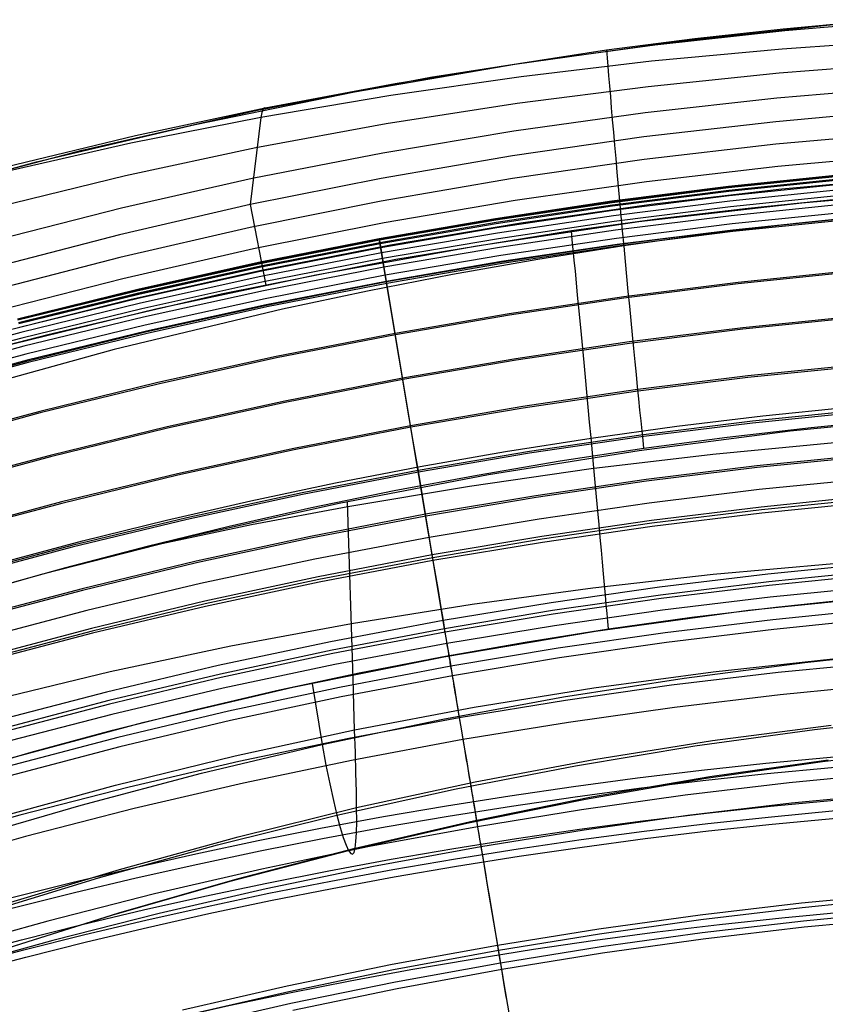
# Model space of a CAD drawing. Extents: x 112 to 670, y -274 to 273.
# Tile 65 of 84: x 327 to 367, y 223 to 273. Entities that reach past the tile are written whole.
import ezdxf

# ---------------------------------------------------------------- set-up
doc = ezdxf.new("R2010")
doc.units = 0
doc.layers.add('PREDEFINITO', color=7, linetype='CONTINUOUS')

msp = doc.modelspace()

# ---------------------------------------------------------------- linework, layer by layer
at = {"layer": 'PREDEFINITO'}
for p, q in [((359.397, 271.485, 404.02), (367.373, 272.355, 403.973)), ((364.737, 272.125, 403.987), (369.164, 272.537, 403.963)), ((371.299, 272.576, 401.268), (364.808, 272.021, 401.322)), ((364.808, 272.021, 401.322), (358.318, 271.302, 401.395)), ((360.318, 271.635, 404.014), (364.737, 272.125, 403.987)), ((351.331, 270.351, 404.074), (359.397, 271.485, 404.02)), ((358.318, 271.302, 401.395), (351.829, 270.418, 401.488)), ((355.907, 271.067, 404.043), (360.318, 271.635, 404.014)), ((371.196, 271.572, 385.393), (364.675, 271.109, 385.449)), ((347.12, 269.701, 404.105), (355.907, 271.067, 404.043)), ((364.675, 271.109, 385.449), (358.156, 270.495, 385.521)), ((343.323, 268.971, 404.132), (351.331, 270.351, 404.074)), ((351.829, 270.418, 401.488), (345.343, 269.37, 401.602)), ((358.156, 270.495, 385.521), (351.642, 269.724, 385.612)), ((371.084, 270.41, 369.408), (364.529, 269.901, 369.471)), ((364.529, 269.901, 369.471), (357.979, 269.228, 369.554)), ((338.387, 268.03, 404.17), (347.12, 269.701, 404.105)), ((345.343, 269.37, 401.602), (338.858, 268.154, 401.738)), ((351.642, 269.724, 385.612), (345.134, 268.789, 385.721)), ((335.362, 267.345, 404.19), (343.323, 268.971, 404.132)), ((345.134, 268.789, 385.721), (338.631, 267.683, 385.85)), ((357.979, 269.228, 369.554), (351.437, 268.385, 369.655)), ((370.998, 269.214, 353.476), (364.417, 268.653, 353.541)), ((351.437, 268.385, 369.655), (344.903, 267.365, 369.775)), ((364.417, 268.653, 353.541), (357.844, 267.918, 353.626)), ((329.717, 266.058, 404.233), (338.387, 268.03, 404.17)), ((338.858, 268.154, 401.738), (332.375, 266.77, 401.898)), ((338.694, 267.933, 389.778), (338.631, 267.683, 385.85)), ((338.754, 268.099, 393.708), (338.694, 267.933, 389.778)), ((338.809, 268.176, 397.681), (338.754, 268.099, 393.708)), ((338.858, 268.154, 401.738), (338.809, 268.176, 397.681)), ((338.882, 268.09, 404.165), (338.858, 268.154, 401.738)), ((357.844, 267.918, 353.626), (351.281, 267.005, 353.732)), ((370.954, 268.064, 337.521), (364.36, 267.478, 337.588)), ((327.435, 265.473, 404.248), (335.362, 267.345, 404.19)), ((338.631, 267.683, 385.85), (332.135, 266.398, 385.998)), ((338.631, 267.683, 385.85), (338.1, 263.33, 338.062)), ((344.903, 267.365, 369.775), (338.381, 266.163, 369.915)), ((364.36, 267.478, 337.588), (357.775, 266.714, 337.675)), ((351.281, 267.005, 353.732), (344.731, 265.911, 353.857)), ((370.959, 266.941, 321.567), (364.366, 266.351, 321.635)), ((332.135, 266.398, 385.998), (325.647, 264.921, 386.168)), ((332.375, 266.77, 401.898), (325.894, 265.207, 402.083)), ((357.775, 266.714, 337.675), (351.202, 265.77, 337.783)), ((364.366, 266.351, 321.635), (357.783, 265.583, 321.723)), ((321.12, 263.784, 404.291), (329.717, 266.058, 404.233)), ((338.381, 266.163, 369.915), (331.87, 264.771, 370.075)), ((344.731, 265.911, 353.857), (338.195, 264.631, 354.004)), ((371.035, 265.828, 305.63), (364.464, 265.24, 305.699)), ((319.31, 263.286, 404.303), (327.435, 265.473, 404.248)), ((351.202, 265.77, 337.783), (344.643, 264.643, 337.912)), ((357.783, 265.583, 321.723), (351.21, 264.635, 321.832)), ((364.464, 265.24, 305.699), (357.9, 264.476, 305.789)), ((367.808, 264.84, 266.478), (361.991, 264.237, 266.462)), ((331.87, 264.771, 370.075), (325.372, 263.182, 370.255)), ((338.195, 264.631, 354.004), (331.675, 263.162, 354.173)), ((344.643, 264.643, 337.912), (338.1, 263.33, 338.062)), ((351.21, 264.635, 321.832), (344.652, 263.505, 321.962)), ((357.9, 264.476, 305.789), (351.345, 263.535, 305.899)), ((367.811, 264.808, 265.296), (361.994, 264.205, 265.28)), ((367.814, 264.766, 270.179), (361.998, 264.164, 270.163)), ((367.824, 264.644, 261.414), (362.011, 264.042, 261.398)), ((367.829, 264.583, 271.357), (362.016, 263.982, 271.341)), ((367.829, 264.585, 260.228), (362.017, 263.983, 260.212)), ((367.845, 264.375, 271.853), (362.037, 263.775, 271.837)), ((371.191, 264.69, 289.672), (364.666, 264.1, 289.746)), ((361.991, 264.237, 266.462), (356.173, 263.499, 266.443)), ((361.994, 264.205, 265.28), (356.177, 263.467, 265.261)), ((361.998, 264.164, 270.163), (356.182, 263.427, 270.143)), ((362.011, 264.042, 261.398), (356.197, 263.305, 261.379)), ((362.016, 263.982, 271.341), (356.204, 263.247, 271.322)), ((362.017, 263.983, 260.212), (356.205, 263.246, 260.193)), ((364.666, 264.1, 289.746), (358.143, 263.337, 289.84)), ((367.867, 264.107, 272.174), (362.064, 263.509, 272.158)), ((373.805, 264.098, 278.178), (365.655, 263.411, 278.175)), ((344.652, 263.505, 321.962), (338.11, 262.19, 322.113)), ((351.345, 263.535, 305.899), (344.8, 262.414, 306.03)), ((356.173, 263.499, 266.443), (350.36, 262.628, 266.42)), ((356.177, 263.467, 265.261), (350.365, 262.596, 265.238)), ((356.182, 263.427, 270.143), (350.37, 262.557, 270.121)), ((358.143, 263.337, 289.84), (351.623, 262.403, 289.954)), ((362.037, 263.775, 271.837), (356.228, 263.041, 271.817)), ((362.064, 263.509, 272.158), (356.26, 262.777, 272.139)), ((365.655, 263.411, 278.175), (357.527, 262.464, 278.171)), ((367.89, 263.816, 272.286), (362.093, 263.219, 272.272)), ((367.925, 263.372, 272.404), (362.137, 262.778, 272.391)), ((367.398, 263.588, 278.175), (362.975, 263.143, 278.173)), ((331.675, 263.162, 354.173), (325.173, 261.499, 354.363)), ((338.1, 263.33, 338.062), (331.576, 261.829, 338.233)), ((338.1, 263.33, 338.062), (338.89, 259.301, 278.16)), ((356.197, 263.305, 261.379), (350.388, 262.434, 261.357)), ((356.204, 263.247, 271.322), (350.395, 262.378, 271.299)), ((356.205, 263.246, 260.193), (350.397, 262.376, 260.171)), ((356.228, 263.041, 271.817), (350.424, 262.174, 271.795)), ((362.093, 263.219, 272.272), (356.295, 262.49, 272.254)), ((362.975, 263.143, 278.173), (358.559, 262.62, 278.17)), ((367.959, 262.959, 272.505), (362.178, 262.367, 272.494)), ((344.8, 262.414, 306.03), (338.267, 261.113, 306.182)), ((350.36, 262.628, 266.42), (344.554, 261.622, 266.394)), ((350.365, 262.596, 265.238), (344.56, 261.59, 265.212)), ((350.37, 262.557, 270.121), (344.565, 261.552, 270.095)), ((350.388, 262.434, 261.357), (344.587, 261.429, 261.331)), ((350.395, 262.378, 271.299), (344.594, 261.374, 271.273)), ((350.397, 262.376, 260.171), (344.597, 261.371, 260.145)), ((351.623, 262.403, 289.954), (345.106, 261.297, 290.088)), ((357.527, 262.464, 278.171), (349.434, 261.262, 278.165)), ((356.26, 262.777, 272.139), (350.461, 261.912, 272.117)), ((356.295, 262.49, 272.254), (350.501, 261.627, 272.234)), ((358.559, 262.62, 278.17), (354.152, 262.02, 278.166)), ((362.137, 262.778, 272.391), (356.348, 262.051, 272.375)), ((362.178, 262.367, 272.494), (356.398, 261.643, 272.48)), ((365.365, 262.392, 410.103), (361.058, 261.871, 410.077)), ((367.984, 262.648, 272.576), (362.21, 262.057, 272.565)), ((367.986, 262.65, 227.371), (362.214, 262.053, 227.356)), ((367.992, 262.577, 226.187), (362.222, 261.981, 226.173)), ((369.682, 262.832, 410.126), (365.365, 262.392, 410.103)), ((338.11, 262.19, 322.113), (331.586, 260.688, 322.285)), ((350.424, 262.174, 271.795), (344.627, 261.173, 271.769)), ((350.461, 261.912, 272.117), (344.669, 260.914, 272.093)), ((354.152, 262.02, 278.166), (345.374, 260.591, 278.159)), ((356.348, 262.051, 272.375), (350.563, 261.192, 272.358)), ((362.21, 262.057, 272.565), (356.436, 261.335, 272.551)), ((362.214, 262.053, 227.356), (356.442, 261.324, 227.338)), ((362.222, 261.981, 226.173), (356.451, 261.252, 226.155)), ((361.058, 261.871, 410.077), (356.763, 261.271, 410.05)), ((331.576, 261.829, 338.233), (325.073, 260.137, 338.426)), ((344.554, 261.622, 266.394), (338.514, 260.43, 266.365)), ((344.56, 261.59, 265.212), (338.52, 260.399, 265.183)), ((344.565, 261.552, 270.095), (338.526, 260.361, 270.064)), ((344.587, 261.429, 261.331), (338.551, 260.239, 261.302)), ((344.594, 261.374, 271.273), (338.558, 260.186, 271.243)), ((344.597, 261.371, 260.145), (338.562, 260.181, 260.116)), ((344.554, 261.622, 266.394), (344.552, 261.634, 267.316)), ((344.552, 261.634, 267.316), (344.553, 261.63, 268.239)), ((344.553, 261.63, 268.239), (344.557, 261.604, 269.165)), ((344.587, 261.429, 261.331), (344.554, 261.622, 266.394)), ((344.557, 261.604, 269.165), (344.565, 261.552, 270.095)), ((344.565, 261.552, 270.095), (344.569, 261.528, 270.394)), ((344.569, 261.528, 270.394), (344.572, 261.513, 270.543)), ((344.572, 261.513, 270.543), (344.575, 261.494, 270.691)), ((344.575, 261.494, 270.691), (344.578, 261.472, 270.838)), ((344.578, 261.472, 270.838), (344.581, 261.459, 270.912)), ((344.581, 261.459, 270.912), (344.583, 261.445, 270.985)), ((344.583, 261.445, 270.985), (344.585, 261.43, 271.057)), ((344.585, 261.43, 271.057), (344.588, 261.413, 271.13)), ((347.017, 246.904, 31.33), (344.587, 261.429, 261.331)), ((344.588, 261.413, 271.13), (344.591, 261.395, 271.201)), ((344.591, 261.395, 271.201), (344.594, 261.374, 271.273)), ((344.594, 261.374, 271.273), (344.597, 261.355, 271.337)), ((350.501, 261.627, 272.234), (344.714, 260.632, 272.211)), ((356.398, 261.643, 272.48), (350.621, 260.787, 272.463)), ((338.267, 261.113, 306.182), (331.748, 259.628, 306.356)), ((345.106, 261.297, 290.088), (338.593, 260.018, 290.24)), ((344.627, 261.173, 271.769), (338.595, 259.987, 271.739)), ((344.669, 260.914, 272.093), (338.642, 259.731, 272.064)), ((349.434, 261.262, 278.165), (341.387, 259.81, 278.16)), ((344.597, 261.355, 271.337), (344.601, 261.334, 271.4)), ((344.601, 261.334, 271.4), (344.604, 261.311, 271.463)), ((344.604, 261.311, 271.463), (344.608, 261.287, 271.525)), ((344.608, 261.287, 271.525), (344.612, 261.262, 271.587)), ((344.612, 261.262, 271.587), (344.617, 261.234, 271.648)), ((344.617, 261.234, 271.648), (344.622, 261.204, 271.709)), ((344.622, 261.204, 271.709), (344.627, 261.173, 271.769)), ((344.627, 261.173, 271.769), (344.631, 261.147, 271.816)), ((344.631, 261.147, 271.816), (344.633, 261.133, 271.839)), ((344.633, 261.133, 271.839), (344.635, 261.12, 271.862)), ((344.635, 261.12, 271.862), (344.638, 261.105, 271.885)), ((344.638, 261.105, 271.885), (344.64, 261.09, 271.907)), ((344.64, 261.09, 271.907), (344.643, 261.075, 271.929)), ((344.643, 261.075, 271.929), (344.645, 261.059, 271.95)), ((344.645, 261.059, 271.95), (344.648, 261.043, 271.97)), ((344.648, 261.043, 271.97), (344.65, 261.027, 271.99)), ((344.65, 261.027, 271.99), (344.652, 261.018, 272)), ((344.652, 261.018, 272), (344.653, 261.009, 272.009)), ((344.653, 261.009, 272.009), (344.655, 261, 272.019)), ((344.655, 261, 272.019), (344.656, 260.991, 272.028)), ((344.656, 260.991, 272.028), (344.658, 260.982, 272.037)), ((344.658, 260.982, 272.037), (344.659, 260.973, 272.046)), ((344.659, 260.973, 272.046), (344.661, 260.964, 272.054)), ((344.661, 260.964, 272.054), (344.662, 260.954, 272.062)), ((344.662, 260.954, 272.062), (344.664, 260.944, 272.07)), ((344.664, 260.944, 272.07), (344.665, 260.934, 272.078)), ((344.665, 260.934, 272.078), (344.667, 260.924, 272.086)), ((344.667, 260.924, 272.086), (344.669, 260.914, 272.093)), ((344.669, 260.914, 272.093), (344.67, 260.906, 272.098)), ((344.67, 260.906, 272.098), (344.671, 260.898, 272.103)), ((344.671, 260.898, 272.103), (344.674, 260.882, 272.113)), ((344.674, 260.882, 272.113), (344.676, 260.866, 272.122)), ((350.563, 261.192, 272.358), (344.784, 260.201, 272.337)), ((356.436, 261.335, 272.551), (350.665, 260.48, 272.535)), ((356.442, 261.324, 227.338), (350.675, 260.463, 227.317)), ((356.451, 261.252, 226.155), (350.685, 260.39, 226.134)), ((356.763, 261.271, 410.05), (352.481, 260.594, 410.02)), ((331.586, 260.688, 322.285), (325.082, 258.996, 322.478)), ((338.514, 260.43, 266.365), (332.49, 259.094, 266.332)), ((338.52, 260.399, 265.183), (332.497, 259.062, 265.15)), ((345.374, 260.591, 278.159), (336.651, 258.859, 278.152)), ((344.714, 260.632, 272.211), (338.693, 259.452, 272.184)), ((344.676, 260.866, 272.122), (344.679, 260.849, 272.131)), ((344.679, 260.849, 272.131), (344.682, 260.832, 272.139)), ((344.682, 260.832, 272.139), (344.685, 260.814, 272.147)), ((344.685, 260.814, 272.147), (344.688, 260.797, 272.155)), ((344.688, 260.797, 272.155), (344.69, 260.779, 272.162)), ((344.69, 260.779, 272.162), (344.696, 260.743, 272.175)), ((344.696, 260.743, 272.175), (344.702, 260.706, 272.188)), ((344.702, 260.706, 272.188), (344.714, 260.632, 272.211)), ((344.714, 260.632, 272.211), (344.784, 260.201, 272.337)), ((350.621, 260.787, 272.463), (344.851, 259.798, 272.445)), ((350.665, 260.48, 272.535), (344.902, 259.493, 272.517)), ((350.675, 260.463, 227.317), (344.915, 259.468, 227.294)), ((350.685, 260.39, 226.134), (344.927, 259.396, 226.111)), ((352.481, 260.594, 410.02), (348.213, 259.841, 409.99)), ((338.593, 260.018, 290.24), (332.086, 258.567, 290.411)), ((338.526, 260.361, 270.064), (332.504, 259.026, 270.031)), ((338.551, 260.239, 261.302), (332.531, 258.903, 261.269)), ((338.558, 260.186, 271.243), (332.539, 258.853, 271.21)), ((338.562, 260.181, 260.116), (332.544, 258.846, 260.083)), ((338.595, 259.987, 271.739), (332.58, 258.657, 271.707)), ((344.784, 260.201, 272.337), (338.772, 259.026, 272.313)), ((344.784, 260.201, 272.337), (344.851, 259.798, 272.445)), ((368.199, 260.035, 183.452), (362.481, 259.446, 183.439)), ((368.204, 259.964, 182.268), (362.488, 259.377, 182.255)), ((331.748, 259.628, 306.356), (325.244, 257.957, 306.551)), ((338.642, 259.731, 272.064), (332.632, 258.404, 272.032)), ((338.693, 259.452, 272.184), (332.688, 258.129, 272.155)), ((341.387, 259.81, 278.16), (333.398, 258.113, 278.153)), ((344.851, 259.798, 272.445), (338.847, 258.627, 272.424)), ((344.902, 259.493, 272.517), (338.904, 258.324, 272.496)), ((344.915, 259.468, 227.294), (338.922, 258.29, 227.266)), ((348.213, 259.841, 409.99), (343.96, 259.013, 409.959)), ((344.851, 259.798, 272.445), (344.902, 259.493, 272.517)), ((344.902, 259.493, 272.517), (345.035, 258.697, 272.685)), ((362.481, 259.446, 183.439), (356.763, 258.728, 183.423)), ((332.49, 259.094, 266.332), (326.488, 257.613, 266.296)), ((332.497, 259.062, 265.15), (326.495, 257.582, 265.114)), ((332.504, 259.026, 270.031), (326.502, 257.547, 269.995)), ((338.772, 259.026, 272.313), (332.775, 257.708, 272.287)), ((344.927, 259.396, 226.111), (338.936, 258.218, 226.083)), ((343.96, 259.013, 409.959), (339.725, 258.111, 409.929)), ((362.488, 259.377, 182.255), (356.772, 258.658, 182.239)), ((332.086, 258.567, 290.411), (325.584, 256.939, 290.6)), ((332.531, 258.903, 261.269), (326.533, 257.424, 261.234)), ((332.539, 258.853, 271.21), (326.541, 257.376, 271.173)), ((332.544, 258.846, 260.083), (326.547, 257.367, 260.048)), ((332.58, 258.657, 271.707), (326.585, 257.183, 271.671)), ((336.651, 258.859, 278.152), (327.994, 256.826, 278.147)), ((338.847, 258.627, 272.424), (332.858, 257.313, 272.4)), ((345.035, 258.697, 272.685), (345.168, 257.901, 272.831)), ((356.763, 258.728, 183.423), (351.05, 257.878, 183.404)), ((356.772, 258.658, 182.239), (351.06, 257.809, 182.22)), ((333.398, 258.113, 278.153), (325.48, 256.177, 278.146)), ((332.632, 258.404, 272.032), (326.642, 256.934, 271.998)), ((332.688, 258.129, 272.155), (326.704, 256.663, 272.122)), ((339.725, 258.111, 409.929), (331.307, 256.088, 409.869)), ((338.904, 258.324, 272.496), (332.923, 257.012, 272.473)), ((338.922, 258.29, 227.266), (332.946, 256.968, 227.236)), ((338.936, 258.218, 226.083), (332.961, 256.897, 226.053)), ((332.775, 257.708, 272.287), (326.799, 256.248, 272.259)), ((345.168, 257.901, 272.831), (345.301, 257.103, 272.955)), ((351.05, 257.878, 183.404), (345.345, 256.897, 183.383)), ((351.06, 257.809, 182.22), (345.357, 256.828, 182.199)), ((368.384, 257.757, 145.701), (362.713, 257.176, 145.689)), ((368.39, 257.684, 144.517), (362.72, 257.103, 144.505)), ((332.858, 257.313, 272.4), (326.891, 255.857, 272.374)), ((332.923, 257.012, 272.473), (326.962, 255.559, 272.447)), ((332.946, 256.968, 227.236), (326.991, 255.504, 227.203)), ((345.301, 257.103, 272.955), (345.435, 256.305, 273.06)), ((362.713, 257.176, 145.689), (357.043, 256.466, 145.674)), ((362.72, 257.103, 144.505), (357.052, 256.394, 144.491)), ((326.642, 256.934, 271.998), (320.677, 255.322, 271.96)), ((326.704, 256.663, 272.122), (320.744, 255.055, 272.088)), ((327.994, 256.826, 278.147), (323.694, 255.697, 278.144)), ((332.961, 256.897, 226.053), (327.008, 255.434, 226.02)), ((345.345, 256.897, 183.383), (339.409, 255.735, 183.358)), ((345.357, 256.828, 182.199), (339.422, 255.667, 182.174)), ((357.043, 256.466, 145.674), (351.377, 255.626, 145.657)), ((326.799, 256.248, 272.259), (320.848, 254.646, 272.228)), ((331.307, 256.088, 409.869), (322.969, 253.777, 409.816)), ((345.435, 256.305, 273.06), (345.568, 255.507, 273.146)), ((357.052, 256.394, 144.491), (351.388, 255.554, 144.474)), ((326.891, 255.857, 272.374), (320.947, 254.261, 272.346)), ((326.962, 255.559, 272.447), (321.025, 253.965, 272.42)), ((326.991, 255.504, 227.203), (321.062, 253.899, 227.168)), ((339.409, 255.735, 183.358), (333.49, 254.432, 183.331)), ((339.422, 255.667, 182.174), (333.504, 254.364, 182.147)), ((345.568, 255.507, 273.146), (345.702, 254.708, 273.215)), ((351.377, 255.626, 145.657), (345.72, 254.658, 145.638)), ((351.388, 255.554, 144.474), (345.732, 254.586, 144.455)), ((327.008, 255.434, 226.02), (321.08, 253.829, 225.985)), ((368.58, 255.339, 107.202), (362.959, 254.766, 107.191)), ((368.586, 255.262, 106.017), (362.967, 254.689, 106.007)), ((345.72, 254.658, 145.638), (339.833, 253.51, 145.616)), ((345.732, 254.586, 144.455), (339.847, 253.439, 144.432)), ((345.702, 254.708, 273.215), (345.836, 253.908, 273.268)), ((362.959, 254.766, 107.191), (357.34, 254.065, 107.178)), ((362.967, 254.689, 106.007), (357.349, 253.989, 105.994)), ((333.49, 254.432, 183.331), (327.592, 252.988, 183.301)), ((333.504, 254.364, 182.147), (327.608, 252.921, 182.118)), ((357.34, 254.065, 107.178), (351.724, 253.237, 107.163)), ((357.349, 253.989, 105.994), (351.735, 253.161, 105.979)), ((339.833, 253.51, 145.616), (333.963, 252.223, 145.591)), ((345.836, 253.908, 273.268), (345.97, 253.108, 273.307)), ((339.847, 253.439, 144.432), (333.979, 252.152, 144.408)), ((345.97, 253.108, 273.307), (346.237, 251.507, 273.348)), ((351.724, 253.237, 107.163), (346.117, 252.281, 107.146)), ((351.735, 253.161, 105.979), (346.13, 252.205, 105.961)), ((368.765, 253.066, 73.851), (363.191, 252.5, 73.842)), ((363.71, 252.777, 273.125), (368.012, 253.22, 273.123)), ((327.592, 252.988, 183.301), (321.718, 251.405, 183.269)), ((327.608, 252.921, 182.118), (321.736, 251.338, 182.086)), ((359.417, 252.257, 273.127), (363.71, 252.777, 273.125)), ((368.772, 252.979, 72.67), (363.2, 252.413, 72.661)), ((365.082, 252.02, 404.792), (372.633, 252.755, 404.916)), ((370.321, 252.577, 404.87), (366.125, 252.172, 404.795)), ((333.963, 252.223, 145.591), (328.115, 250.797, 145.564)), ((333.979, 252.152, 144.408), (328.131, 250.727, 144.381)), ((346.117, 252.281, 107.146), (340.283, 251.148, 107.126)), ((346.13, 252.205, 105.961), (340.298, 251.073, 105.942)), ((355.134, 251.661, 273.129), (359.417, 252.257, 273.127)), ((357.539, 251.041, 404.642), (365.082, 252.02, 404.792)), ((363.191, 252.5, 73.842), (357.619, 251.808, 73.83)), ((363.2, 252.413, 72.661), (357.629, 251.722, 72.649)), ((366.125, 252.172, 404.795), (361.938, 251.69, 404.712)), ((350.862, 250.989, 273.131), (355.134, 251.661, 273.129)), ((357.619, 251.808, 73.83), (352.051, 250.99, 73.817)), ((357.629, 251.722, 72.649), (352.063, 250.904, 72.636)), ((361.938, 251.69, 404.712), (357.761, 251.132, 404.622)), ((340.283, 251.148, 107.126), (334.466, 249.877, 107.104)), ((340.298, 251.073, 105.942), (334.482, 249.803, 105.92)), ((346.237, 251.507, 273.348), (346.505, 249.905, 273.348)), ((350.015, 249.833, 404.47), (357.539, 251.041, 404.642)), ((357.761, 251.132, 404.622), (353.593, 250.501, 404.528)), ((361.213, 250.856, 403.069), (367.287, 251.435, 402.915)), ((328.115, 250.797, 145.564), (322.29, 249.233, 145.535)), ((328.131, 250.727, 144.381), (322.309, 249.163, 144.352)), ((352.051, 250.99, 73.817), (346.491, 250.046, 73.801)), ((352.063, 250.904, 72.636), (346.505, 249.96, 72.62)), ((346.603, 250.243, 273.133), (350.862, 250.989, 273.131)), ((355.137, 250.132, 403.243), (361.213, 250.856, 403.069)), ((368.946, 250.831, 44.258), (363.419, 250.272, 44.249)), ((368.953, 250.744, 43.068), (363.428, 250.185, 43.059)), ((342.358, 249.423, 273.134), (346.603, 250.243, 273.133)), ((349.057, 249.261, 403.439), (355.137, 250.132, 403.243)), ((353.593, 250.501, 404.528), (349.438, 249.796, 404.43)), ((363.419, 250.272, 44.249), (357.893, 249.589, 44.238)), ((363.428, 250.185, 43.059), (357.904, 249.502, 43.048)), ((334.466, 249.877, 107.104), (328.67, 248.47, 107.08)), ((334.482, 249.803, 105.92), (328.687, 248.396, 105.896)), ((346.491, 250.046, 73.801), (340.707, 248.927, 73.783)), ((346.505, 249.96, 72.62), (340.723, 248.842, 72.603)), ((342.548, 248.406, 404.286), (350.015, 249.833, 404.47)), ((349.438, 249.796, 404.43), (345.296, 249.018, 404.331)), ((346.505, 249.905, 273.348), (347.236, 245.537, 273.227)), ((357.893, 249.589, 44.238), (352.372, 248.781, 44.226)), ((369.041, 249.633, 273.32), (363.537, 249.083, 273.311)), ((338.129, 248.528, 273.135), (342.358, 249.423, 273.134)), ((342.974, 248.243, 403.659), (349.057, 249.261, 403.439)), ((357.904, 249.502, 43.048), (352.384, 248.695, 43.036)), ((363.537, 249.083, 273.311), (358.033, 248.41, 273.299)), ((340.707, 248.927, 73.783), (334.939, 247.672, 73.764)), ((340.723, 248.842, 72.603), (334.957, 247.588, 72.583)), ((345.296, 249.018, 404.331), (341.168, 248.168, 404.232)), ((352.372, 248.781, 44.226), (346.859, 247.849, 44.212)), ((352.384, 248.695, 43.036), (346.873, 247.763, 43.023)), ((369.114, 248.766, 19.838), (363.63, 248.213, 19.83)), ((369.125, 248.629, 18.682), (363.644, 248.076, 18.675)), ((328.67, 248.47, 107.08), (322.898, 246.927, 107.054)), ((328.687, 248.396, 105.896), (322.917, 246.854, 105.87)), ((333.916, 247.56, 273.135), (338.129, 248.528, 273.135)), ((335.126, 246.757, 404.1), (342.548, 248.406, 404.286)), ((341.168, 248.168, 404.232), (337.056, 247.244, 404.135)), ((338.172, 247.335, 403.85), (342.974, 248.243, 403.659)), ((343.247, 239.622, 380.298), (342.964, 248.483, 404.298)), ((358.033, 248.41, 273.299), (352.534, 247.615, 273.286)), ((363.63, 248.213, 19.83), (358.147, 247.537, 19.821)), ((369.137, 248.452, 273.277), (363.657, 247.906, 273.267)), ((334.939, 247.672, 73.764), (329.192, 246.283, 73.742)), ((334.957, 247.588, 72.583), (329.212, 246.199, 72.562)), ((346.859, 247.849, 44.212), (341.123, 246.744, 44.196)), ((346.873, 247.763, 43.023), (341.139, 246.659, 43.007)), ((352.534, 247.615, 273.286), (347.042, 246.697, 273.27)), ((363.644, 248.076, 18.675), (358.163, 247.401, 18.666)), ((363.657, 247.906, 273.267), (358.178, 247.238, 273.256)), ((329.721, 246.518, 273.135), (333.916, 247.56, 273.135)), ((337.056, 247.244, 404.135), (332.961, 246.247, 404.04)), ((333.368, 246.329, 404.057), (338.172, 247.335, 403.85)), ((358.147, 247.537, 19.821), (352.668, 246.739, 19.81)), ((358.163, 247.401, 18.666), (352.688, 246.603, 18.655)), ((358.178, 247.238, 273.256), (352.703, 246.448, 273.242)), ((327.74, 244.882, 403.921), (335.126, 246.757, 404.1)), ((341.123, 246.744, 44.196), (335.404, 245.505, 44.178)), ((341.139, 246.659, 43.007), (335.422, 245.42, 42.989)), ((347.042, 246.697, 273.27), (341.327, 245.609, 273.252)), ((347.199, 245.817, 19.798), (347.017, 246.904, 31.33)), ((352.668, 246.739, 19.81), (347.199, 245.817, 19.798)), ((352.688, 246.603, 18.655), (347.221, 245.682, 18.643)), ((329.192, 246.283, 73.742), (323.469, 244.759, 73.719)), ((329.212, 246.199, 72.562), (323.49, 244.676, 72.539)), ((325.545, 245.402, 273.133), (329.721, 246.518, 273.135)), ((332.961, 246.247, 404.04), (328.884, 245.178, 403.95)), ((352.703, 246.448, 273.242), (347.236, 245.537, 273.227)), ((347.199, 245.817, 19.798), (341.508, 244.725, 19.784)), ((347.221, 245.682, 18.643), (341.534, 244.591, 18.629)), ((347.816, 242.13, -5.592), (347.199, 245.817, 19.798)), ((328.884, 245.178, 403.95), (324.827, 244.036, 403.866)), ((335.404, 245.505, 44.178), (329.705, 244.132, 44.159)), ((335.422, 245.42, 42.989), (329.725, 244.049, 42.97)), ((341.327, 245.609, 273.252), (335.629, 244.389, 273.233)), ((347.236, 245.537, 273.227), (341.547, 244.456, 273.209)), ((347.236, 245.537, 273.227), (347.487, 244.033, 273.14)), ((361.238, 244.86, 387.511), (367.258, 245.395, 387.361)), ((369.385, 245.401, 273.034), (363.968, 244.864, 273.025)), ((320.146, 242.696, 403.756), (327.74, 244.882, 403.921)), ((341.508, 244.725, 19.784), (335.834, 243.5, 19.768)), ((355.217, 244.182, 387.679), (361.238, 244.86, 387.511)), ((363.968, 244.864, 273.025), (358.552, 244.208, 273.014)), ((369.419, 245.017, -5.554), (364.012, 244.476, -5.561)), ((369.434, 244.838, -6.785), (364.03, 244.297, -6.793)), ((335.629, 244.389, 273.233), (329.949, 243.036, 273.211)), ((341.534, 244.591, 18.629), (335.863, 243.367, 18.613)), ((341.547, 244.456, 273.209), (335.874, 243.244, 273.19)), ((349.193, 243.359, 387.866), (355.217, 244.182, 387.679)), ((358.552, 244.208, 273.014), (353.141, 243.432, 273.002)), ((364.012, 244.476, -5.561), (358.607, 243.815, -5.57)), ((364.03, 244.297, -6.793), (358.629, 243.637, -6.801)), ((369.48, 244.236, 272.851), (364.087, 243.703, 272.842)), ((329.705, 244.132, 44.159), (324.03, 242.627, 44.138)), ((329.725, 244.049, 42.97), (324.052, 242.544, 42.949)), ((347.487, 244.033, 273.14), (347.613, 243.284, 273.074)), ((358.607, 243.815, -5.57), (353.207, 243.033, -5.58)), ((364.087, 243.703, 272.842), (358.696, 243.051, 272.831)), ((370.595, 243.82, 279.471), (362.999, 243.035, 279.485)), ((335.834, 243.5, 19.768), (330.18, 242.143, 19.751)), ((335.863, 243.367, 18.613), (330.212, 242.011, 18.596)), ((335.874, 243.244, 273.19), (330.22, 241.901, 273.168)), ((343.166, 242.388, 388.073), (349.193, 243.359, 387.866)), ((347.613, 243.284, 273.074), (347.738, 242.537, 272.987)), ((353.141, 243.432, 273.002), (347.738, 242.537, 272.987)), ((358.629, 243.637, -6.801), (353.233, 242.856, -6.812)), ((360.174, 242.702, 279.497), (364.359, 243.212, 279.487)), ((364.359, 243.212, 279.487), (368.552, 243.647, 279.478)), ((329.949, 243.036, 273.211), (324.292, 241.553, 273.188)), ((353.207, 243.033, -5.58), (347.816, 242.13, -5.592)), ((353.233, 242.856, -6.812), (347.845, 241.954, -6.823)), ((358.696, 243.051, 272.831), (353.309, 242.28, 272.819)), ((362.999, 243.035, 279.485), (355.358, 241.995, 279.502)), ((355.999, 242.117, 279.508), (360.174, 242.702, 279.497)), ((369.574, 243.117, -14.407), (364.207, 242.581, -14.412)), ((337.137, 241.268, 388.299), (343.166, 242.388, 388.073)), ((347.738, 242.537, 272.987), (342.115, 241.475, 272.97)), ((347.738, 242.537, 272.987), (347.834, 241.963, 272.903)), ((353.309, 242.28, 272.819), (347.929, 241.391, 272.805)), ((364.207, 242.581, -14.412), (358.842, 241.926, -14.419)), ((369.613, 242.634, -15.344), (364.256, 242.099, -15.349)), ((330.18, 242.143, 19.751), (324.55, 240.655, 19.733)), ((330.212, 242.011, 18.596), (324.584, 240.524, 18.578)), ((330.22, 241.901, 273.168), (324.589, 240.427, 273.145)), ((347.816, 242.13, -5.592), (342.207, 241.061, -5.605)), ((347.845, 241.954, -6.823), (342.24, 240.886, -6.837)), ((355.358, 241.995, 279.502), (347.773, 240.713, 279.521)), ((347.922, 241.499, -9.852), (347.816, 242.13, -5.592)), ((347.834, 241.963, 272.903), (347.929, 241.391, 272.805)), ((351.835, 241.458, 279.52), (355.999, 242.117, 279.508)), ((358.842, 241.926, -14.419), (353.482, 241.151, -14.426)), ((364.256, 242.099, -15.349), (358.901, 241.445, -15.355)), ((331.105, 239.985, 388.545), (337.137, 241.268, 388.299)), ((342.115, 241.475, 272.97), (336.508, 240.284, 272.952)), ((347.929, 241.391, 272.805), (342.332, 240.337, 272.789)), ((347.683, 240.724, 279.53), (351.835, 241.458, 279.52)), ((347.952, 241.317, -10.837), (347.922, 241.499, -9.852)), ((347.929, 241.391, 272.805), (348.008, 240.92, 272.713)), ((347.969, 241.217, -11.321), (347.952, 241.317, -10.837)), ((347.987, 241.109, -11.797), (347.969, 241.217, -11.321)), ((358.901, 241.445, -15.355), (353.552, 240.671, -15.361)), ((342.207, 241.061, -5.605), (336.614, 239.862, -5.62)), ((342.24, 240.886, -6.837), (336.651, 239.689, -6.851)), ((347.773, 240.713, 279.521), (340.233, 239.19, 279.541)), ((343.546, 239.918, 279.541), (347.683, 240.724, 279.53)), ((348.007, 240.993, -12.264), (347.987, 241.109, -11.797)), ((348.028, 240.868, -12.722), (348.007, 240.993, -12.264)), ((348.008, 240.92, 272.713), (348.087, 240.452, 272.612)), ((348.051, 240.732, -13.169), (348.028, 240.868, -12.722)), ((348.076, 240.586, -13.604), (348.051, 240.732, -13.169)), ((353.482, 241.151, -14.426), (348.131, 240.256, -14.434)), ((365.817, 240.447, 289.811), (371.85, 241.068, 289.67)), ((336.508, 240.284, 272.952), (330.921, 238.964, 272.931)), ((342.332, 240.337, 272.789), (336.751, 239.154, 272.771)), ((348.131, 240.256, -14.434), (342.565, 239.197, -14.444)), ((348.089, 240.508, -13.817), (348.076, 240.586, -13.604)), ((348.087, 240.452, 272.612), (348.165, 239.985, 272.502)), ((348.102, 240.427, -14.026), (348.089, 240.508, -13.817)), ((348.117, 240.344, -14.232), (348.102, 240.427, -14.026)), ((348.131, 240.256, -14.434), (348.117, 240.344, -14.232)), ((348.15, 240.145, -14.677), (348.131, 240.256, -14.434)), ((353.552, 240.671, -15.361), (348.212, 239.779, -15.369)), ((359.785, 239.665, 289.969), (365.817, 240.447, 289.811)), ((361.238, 239.981, 371.738), (367.209, 240.622, 371.562)), ((369.786, 240.462, 271.864), (364.472, 239.941, 271.856)), ((325.07, 238.527, 388.813), (331.105, 239.985, 388.545)), ((336.614, 239.862, -5.62), (331.042, 238.534, -5.636)), ((339.423, 239.037, 279.55), (343.546, 239.918, 279.541)), ((348.212, 239.779, -15.369), (342.656, 238.722, -15.378)), ((348.17, 240.029, -14.914), (348.15, 240.145, -14.677)), ((348.165, 239.985, 272.502), (348.243, 239.519, 272.383)), ((348.19, 239.907, -15.144), (348.17, 240.029, -14.914)), ((348.212, 239.779, -15.369), (348.19, 239.907, -15.144)), ((348.233, 239.653, -15.575), (348.212, 239.779, -15.369)), ((355.267, 239.178, 371.937), (361.238, 239.981, 371.738)), ((364.472, 239.941, 271.856), (359.159, 239.304, 271.847)), ((336.651, 239.689, -6.851), (331.083, 238.362, -6.868)), ((341.201, 239.396, 279.538), (341.702, 236.345, 290.537)), ((343.286, 238.311, 376.358), (343.247, 239.622, 380.298)), ((348.255, 239.522, -15.775), (348.233, 239.653, -15.575)), ((348.243, 239.519, 272.383), (348.32, 239.056, 272.255)), ((348.278, 239.386, -15.969), (348.255, 239.522, -15.775)), ((348.302, 239.246, -16.158), (348.278, 239.386, -15.969)), ((348.326, 239.1, -16.341), (348.302, 239.246, -16.158)), ((353.755, 238.721, 290.142), (359.785, 239.665, 289.969)), ((359.159, 239.304, 271.847), (353.851, 238.55, 271.836)), ((369.877, 239.349, 271.464), (364.585, 238.831, 271.457)), ((330.921, 238.964, 272.931), (325.355, 237.517, 272.909)), ((336.751, 239.154, 272.771), (331.188, 237.843, 272.751)), ((340.233, 239.19, 279.541), (332.726, 237.426, 279.559)), ((335.317, 238.083, 279.558), (339.423, 239.037, 279.55)), ((342.565, 239.197, -14.444), (337.015, 238.009, -14.455)), ((348.32, 239.056, 272.255), (348.397, 238.595, 272.119)), ((348.351, 238.95, -16.518), (348.326, 239.1, -16.341)), ((348.377, 238.795, -16.69), (348.351, 238.95, -16.518)), ((348.404, 238.636, -16.856), (348.377, 238.795, -16.69)), ((349.296, 238.21, 372.158), (355.267, 239.178, 371.937)), ((364.585, 238.831, 271.457), (359.296, 238.198, 271.448)), ((331.042, 238.534, -5.636), (325.492, 237.077, -5.653)), ((331.083, 238.362, -6.868), (325.537, 236.907, -6.885)), ((342.656, 238.722, -15.378), (337.117, 237.537, -15.387)), ((343.323, 237.078, 372.399), (343.286, 238.311, 376.358)), ((347.727, 237.614, 290.331), (353.755, 238.721, 290.142)), ((348.397, 238.595, 272.119), (348.55, 237.68, 271.823)), ((348.432, 238.472, -17.016), (348.404, 238.636, -16.856)), ((348.46, 238.305, -17.171), (348.432, 238.472, -17.016)), ((348.489, 238.133, -17.32), (348.46, 238.305, -17.171)), ((353.851, 238.55, 271.836), (348.55, 237.68, 271.823)), ((331.188, 237.843, 272.751), (325.648, 236.405, 272.73)), ((331.229, 237.055, 279.565), (335.317, 238.083, 279.558)), ((337.015, 238.009, -14.455), (331.485, 236.693, -14.467)), ((343.323, 237.078, 372.399), (349.296, 238.21, 372.158)), ((348.518, 237.957, -17.464), (348.489, 238.133, -17.32)), ((348.548, 237.777, -17.603), (348.518, 237.957, -17.464)), ((348.579, 237.594, -17.736), (348.548, 237.777, -17.603)), ((359.296, 238.198, 271.448), (354.011, 237.45, 271.437)), ((366.292, 237.092, 306.5), (372.261, 237.744, 306.375)), ((332.726, 237.426, 279.559), (325.028, 235.354, 279.576)), ((337.117, 237.537, -15.387), (331.598, 236.223, -15.398)), ((341.702, 236.345, 290.537), (347.727, 237.614, 290.331)), ((348.55, 237.68, 271.823), (343.036, 236.649, 271.809)), ((348.55, 237.68, 271.823), (348.642, 237.131, 271.629)), ((348.611, 237.407, -17.864), (348.579, 237.594, -17.736)), ((348.643, 237.216, -17.986), (348.611, 237.407, -17.864)), ((354.011, 237.45, 271.437), (348.734, 236.586, 271.425)), ((361.204, 236.537, 355.782), (367.133, 237.303, 355.605)), ((327.16, 235.954, 279.571), (331.229, 237.055, 279.565)), ((337.349, 235.779, 372.66), (343.323, 237.078, 372.399)), ((343.357, 235.942, 368.43), (343.323, 237.078, 372.399)), ((348.642, 237.131, 271.629), (348.734, 236.586, 271.425)), ((348.675, 237.022, -18.103), (348.643, 237.216, -17.986)), ((348.708, 236.825, -18.215), (348.675, 237.022, -18.103)), ((348.742, 236.624, -18.322), (348.708, 236.825, -18.215)), ((360.325, 236.272, 306.639), (366.292, 237.092, 306.5)), ((331.485, 236.693, -14.467), (325.979, 235.249, -14.48)), ((335.679, 234.913, 290.758), (341.702, 236.345, 290.537)), ((343.036, 236.649, 271.809), (337.536, 235.493, 271.793)), ((341.702, 236.345, 290.537), (341.891, 235.314, 294.658)), ((348.734, 236.586, 271.425), (343.243, 235.562, 271.411)), ((348.734, 236.586, 271.425), (348.827, 236.025, 271.202)), ((348.776, 236.42, -18.423), (348.742, 236.624, -18.322)), ((348.811, 236.213, -18.52), (348.776, 236.42, -18.423)), ((354.359, 235.284, 306.795), (360.325, 236.272, 306.639)), ((355.276, 235.594, 355.982), (361.204, 236.537, 355.782)), ((323.11, 234.779, 279.575), (327.16, 235.954, 279.571)), ((331.598, 236.223, -15.398), (326.103, 234.783, -15.409)), ((331.375, 234.312, 372.942), (337.349, 235.779, 372.66)), ((343.386, 234.912, 364.451), (343.357, 235.942, 368.43)), ((348.846, 236.004, -18.611), (348.811, 236.213, -18.52)), ((348.827, 236.025, 271.202), (348.92, 235.469, 270.968)), ((348.881, 235.791, -18.697), (348.846, 236.004, -18.611)), ((348.917, 235.576, -18.778), (348.881, 235.791, -18.697)), ((366.694, 235.492, 323.051), (372.617, 236.167, 322.914)), ((337.536, 235.493, 271.793), (332.055, 234.211, 271.775)), ((343.243, 235.562, 271.411), (337.768, 234.412, 271.396)), ((341.891, 235.314, 294.658), (342.078, 234.376, 298.81)), ((348.397, 234.129, 306.968), (354.359, 235.284, 306.795)), ((348.954, 235.359, -18.854), (348.917, 235.576, -18.778)), ((348.92, 235.469, 270.968), (349.013, 234.918, 270.724)), ((348.991, 235.138, -18.925), (348.954, 235.359, -18.854)), ((349.349, 234.476, 356.205), (355.276, 235.594, 355.982)), ((360.772, 234.639, 323.207), (366.694, 235.492, 323.051)), ((361.066, 234.735, 339.597), (366.975, 235.574, 339.425)), ((329.659, 233.316, 290.996), (335.679, 234.913, 290.758)), ((343.409, 233.992, 360.458), (343.386, 234.912, 364.451)), ((349.028, 234.916, -18.991), (348.991, 235.138, -18.925)), ((349.013, 234.918, 270.724), (349.104, 234.371, 270.468)), ((349.066, 234.691, -19.052), (349.028, 234.916, -18.991)), ((370.237, 234.923, 269.379), (365.037, 234.419, 269.373)), ((325.4, 232.674, 373.242), (331.375, 234.312, 372.942)), ((337.768, 234.412, 271.396), (332.311, 233.139, 271.379)), ((342.078, 234.376, 298.81), (342.261, 233.538, 302.981)), ((343.422, 233.186, 356.449), (349.349, 234.476, 356.205)), ((349.104, 234.464, -19.109), (349.066, 234.691, -19.052)), ((349.142, 234.236, -19.16), (349.104, 234.464, -19.109)), ((349.104, 234.371, 270.468), (349.195, 233.829, 270.202)), ((354.853, 233.612, 323.382), (360.772, 234.639, 323.207)), ((355.159, 233.718, 339.789), (361.066, 234.735, 339.597)), ((365.037, 234.419, 269.373), (359.839, 233.803, 269.365)), ((332.055, 234.211, 271.775), (326.597, 232.804, 271.757)), ((342.436, 232.808, 307.158), (348.397, 234.129, 306.968)), ((343.422, 233.186, 356.449), (343.409, 233.992, 360.458)), ((349.181, 234.005, -19.207), (349.142, 234.236, -19.16)), ((349.22, 233.772, -19.249), (349.181, 234.005, -19.207)), ((349.195, 233.829, 270.202), (349.285, 233.292, 269.927)), ((370.319, 233.904, 268.78), (365.141, 233.403, 268.774)), ((323.643, 231.552, 291.253), (329.659, 233.316, 290.996)), ((342.261, 233.538, 302.981), (342.436, 232.808, 307.158)), ((348.935, 232.412, 323.576), (354.853, 233.612, 323.382)), ((349.259, 233.538, -19.286), (349.22, 233.772, -19.249)), ((349.253, 232.525, 340.003), (355.159, 233.718, 339.789)), ((349.298, 233.302, -19.318), (349.259, 233.538, -19.286)), ((359.839, 233.803, 269.365), (354.647, 233.074, 269.355)), ((365.141, 233.403, 268.774), (359.964, 232.791, 268.766)), ((332.311, 233.139, 271.379), (326.877, 231.742, 271.361)), ((337.496, 231.725, 356.715), (343.422, 233.186, 356.449)), ((343.424, 232.5, 352.422), (343.422, 233.186, 356.449)), ((349.285, 233.292, 269.927), (349.374, 232.76, 269.641)), ((349.338, 233.065, -19.346), (349.298, 233.302, -19.318)), ((349.378, 232.827, -19.369), (349.338, 233.065, -19.346)), ((349.418, 232.587, -19.388), (349.378, 232.827, -19.369)), ((354.647, 233.074, 269.355), (349.462, 232.233, 269.345)), ((326.597, 232.804, 271.757), (321.163, 231.274, 271.737)), ((336.479, 231.322, 307.367), (342.436, 232.808, 307.158)), ((342.436, 232.808, 307.158), (342.602, 232.192, 311.33)), ((343.02, 231.042, 323.79), (348.935, 232.412, 323.576)), ((343.349, 231.159, 340.239), (349.253, 232.525, 340.003)), ((343.414, 231.933, 348.377), (343.424, 232.5, 352.422)), ((349.374, 232.76, 269.641), (349.462, 232.233, 269.345)), ((349.458, 232.346, -19.402), (349.418, 232.587, -19.388)), ((349.499, 232.104, -19.411), (349.458, 232.346, -19.402)), ((359.964, 232.791, 268.766), (354.793, 232.066, 268.757)), ((342.602, 232.192, 311.33), (342.755, 231.692, 315.493)), ((343.389, 231.486, 344.316), (343.414, 231.933, 348.377)), ((349.462, 232.233, 269.345), (344.068, 231.236, 269.333)), ((349.462, 232.233, 269.345), (349.63, 231.23, 268.747)), ((349.54, 231.861, -19.416), (349.499, 232.104, -19.411)), ((349.58, 231.618, -19.416), (349.54, 231.861, -19.416)), ((354.793, 232.066, 268.757), (349.63, 231.23, 268.747)), ((326.877, 231.742, 271.361), (321.467, 230.222, 271.341)), ((331.57, 230.097, 357.001), (337.496, 231.725, 356.715)), ((342.755, 231.692, 315.493), (342.895, 231.308, 319.647)), ((343.349, 231.159, 340.239), (343.389, 231.486, 344.316)), ((349.621, 231.373, -19.412), (349.58, 231.618, -19.416)), ((349.703, 230.883, -19.391), (349.621, 231.373, -19.412)), ((330.525, 229.673, 307.595), (336.479, 231.322, 307.367)), ((337.107, 229.505, 324.024), (343.02, 231.042, 323.79)), ((337.446, 229.624, 340.495), (343.349, 231.159, 340.239)), ((344.068, 231.236, 269.333), (338.689, 230.117, 269.319)), ((342.895, 231.308, 319.647), (343.02, 231.042, 323.79)), ((343.02, 231.042, 323.79), (343.127, 230.893, 327.922)), ((343.127, 230.893, 327.922), (343.218, 230.863, 332.041)), ((343.218, 230.863, 332.041), (343.292, 230.951, 336.147)), ((343.292, 230.951, 336.147), (343.349, 231.159, 340.239)), ((349.63, 231.23, 268.747), (344.258, 230.24, 268.735)), ((349.63, 231.23, 268.747), (349.738, 230.585, 268.338)), ((349.786, 230.391, -19.353), (349.703, 230.883, -19.391)), ((349.738, 230.585, 268.338), (349.845, 229.948, 267.915)), ((349.868, 229.899, -19.297), (349.786, 230.391, -19.353)), ((325.645, 228.305, 357.307), (331.57, 230.097, 357.001)), ((338.689, 230.117, 269.319), (333.329, 228.878, 269.305)), ((344.258, 230.24, 268.735), (338.902, 229.128, 268.722)), ((349.845, 229.948, 267.915), (349.95, 229.32, 267.479)), ((349.95, 229.407, -19.225), (349.868, 229.899, -19.297)), ((324.575, 227.862, 307.843), (330.525, 229.673, 307.595)), ((331.197, 227.806, 324.278), (337.107, 229.505, 324.024)), ((331.546, 227.926, 340.771), (337.446, 229.624, 340.495)), ((350.032, 228.916, -19.137), (349.95, 229.407, -19.225)), ((338.902, 229.128, 268.722), (333.563, 227.896, 268.708)), ((349.95, 229.32, 267.479), (350.054, 228.7, 267.031)), ((350.114, 228.427, -19.032), (350.032, 228.916, -19.137)), ((370.727, 228.892, 265.153), (365.652, 228.406, 265.147)), ((333.329, 228.878, 269.305), (327.99, 227.517, 269.289)), ((350.054, 228.7, 267.031), (350.156, 228.088, 266.571)), ((350.195, 227.942, -18.911), (350.114, 228.427, -19.032)), ((365.652, 228.406, 265.147), (360.58, 227.813, 265.141)), ((370.748, 228.674, -18.286), (365.681, 228.182, -18.283)), ((325.647, 226.068, 341.067), (331.546, 227.926, 340.771)), ((350.156, 228.088, 266.571), (350.257, 227.484, 266.099)), ((350.275, 227.46, -18.774), (350.195, 227.942, -18.911)), ((365.681, 228.182, -18.283), (360.617, 227.579, -18.281)), ((370.8, 227.994, 264.381), (365.744, 227.511, 264.376)), ((327.99, 227.517, 269.289), (322.676, 226.037, 269.272)), ((325.29, 225.949, 324.551), (331.197, 227.806, 324.278)), ((333.563, 227.896, 268.708), (328.247, 226.544, 268.693)), ((350.257, 227.484, 266.099), (350.455, 226.301, 265.125)), ((350.355, 226.983, -18.622), (350.275, 227.46, -18.774)), ((360.58, 227.813, 265.141), (355.513, 227.111, 265.133)), ((360.617, 227.579, -18.281), (355.56, 226.868, -18.277)), ((365.744, 227.511, 264.376), (360.69, 226.921, 264.37)), ((370.827, 227.698, -17.855), (365.78, 227.208, -17.852)), ((350.434, 226.511, -18.455), (350.355, 226.983, -18.622)), ((355.513, 227.111, 265.133), (350.455, 226.301, 265.125)), ((360.69, 226.921, 264.37), (355.642, 226.223, 264.362)), ((365.78, 227.208, -17.852), (360.736, 226.61, -17.849)), ((328.247, 226.544, 268.693), (322.955, 225.073, 268.677)), ((350.512, 226.046, -18.274), (350.434, 226.511, -18.455)), ((355.56, 226.868, -18.277), (350.512, 226.046, -18.274)), ((360.736, 226.61, -17.849), (355.699, 225.903, -17.845)), ((350.455, 226.301, 265.125), (345.193, 225.34, 265.115)), ((350.512, 226.046, -18.274), (345.261, 225.074, -18.269)), ((350.455, 226.301, 265.125), (350.603, 225.418, 264.354)), ((350.592, 225.562, -18.065), (350.512, 226.046, -18.274)), ((355.642, 226.223, 264.362), (350.603, 225.418, 264.354)), ((350.672, 225.087, -17.841), (350.592, 225.562, -18.065)), ((355.699, 225.903, -17.845), (350.672, 225.087, -17.841)), ((345.193, 225.34, 265.115), (339.946, 224.263, 265.104)), ((345.261, 225.074, -18.269), (340.027, 223.983, -18.264)), ((350.603, 225.418, 264.354), (345.36, 224.463, 264.344)), ((350.672, 225.087, -17.841), (345.442, 224.121, -17.836)), ((350.603, 225.418, 264.354), (350.723, 224.701, 263.7)), ((350.726, 224.763, -17.676), (350.672, 225.087, -17.841)), ((345.36, 224.463, 264.344), (340.133, 223.391, 264.333)), ((350.723, 224.701, 263.7), (350.841, 223.997, 263.034)), ((350.779, 224.444, -17.503), (350.726, 224.763, -17.676)), ((339.946, 224.263, 265.104), (334.716, 223.069, 265.092)), ((340.027, 223.983, -18.264), (334.812, 222.774, -18.259)), ((345.442, 224.121, -17.836), (340.229, 223.037, -17.83)), ((350.832, 224.13, -17.323), (350.779, 224.444, -17.503)), ((350.883, 223.82, -17.136), (350.832, 224.13, -17.323)), ((350.841, 223.997, 263.034), (351.071, 222.623, 261.662)), ((350.934, 223.515, -16.941), (350.883, 223.82, -17.136)), ((350.984, 223.215, -16.74), (350.934, 223.515, -16.941)), ((340.133, 223.391, 264.333), (334.923, 222.204, 264.322))]:
    msp.add_line(p, q, dxfattribs=at)
for centre, radius in [((390, -18.831, 7.436), 255.559), ((390, -18.831, 20.802), 255.036), ((390, -18.831, -7.573), 253.393), ((390, -18.831, 28.418), 252.871), ((390, -18.831, -9.141), 252.497), ((390, -18.831, -11.306), 247.793)]:
    msp.add_circle(centre, radius, dxfattribs=at)
at = {"layer": 'PREDEFINITO', "extrusion": (0.995636, 0.092828, 0.009549)}
msp.add_arc((226.676, 394.786, 383.375), 11.626, 28.8725, 147.8126, dxfattribs=at)
at = {"layer": 'PREDEFINITO', "extrusion": (0.995694, 0.092634, 0.003554)}
msp.add_arc((218.488, 283.387, 377.888), 11.627, 206.6748, 325.6417, dxfattribs=at)

doc.saveas('drawing.dxf')
